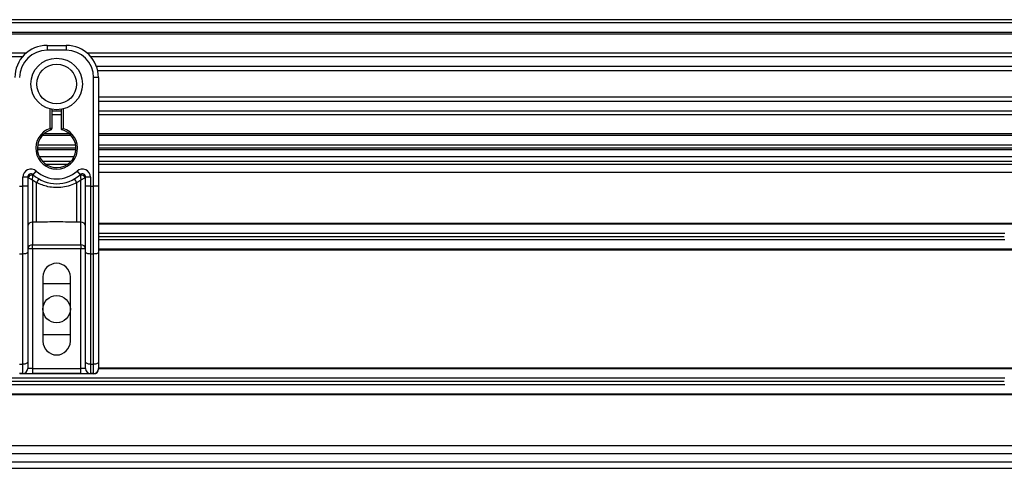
# Model space of a CAD drawing. Header units: millimetres. Extents: x 0 to 420, y 0 to 297.
# Tile 57 of 95: x 147.99 to 157.88, y 230.92 to 235.43. Entities that reach past the tile are written whole.
import ezdxf

# ---------------------------------------------------------------- set-up
doc = ezdxf.new("R2010")
doc.units = ezdxf.units.MM

msp = doc.modelspace()

# ---------------------------------------------------------------- linework, layer by layer
at = {"color": 7, "linetype": 'Continuous', "lineweight": 25}
for p, q in [((219.33318, 235.42532), (57.7784, 235.42532)), ((219.33318, 235.39301), (57.7784, 235.39301)), ((219.33318, 235.29608), (57.7784, 235.29608)), ((219.33318, 235.2796), (57.7784, 235.2796)), ((148.26754, 235.16683), (148.46141, 235.16683)), ((148.26754, 235.16683), (148.26754, 235.11837)), ((148.46141, 235.16683), (148.46141, 235.11837)), ((148.05754, 235.08928), (129.05404, 235.08928)), ((148.46141, 235.11837), (148.26754, 235.11837)), ((206.90963, 235.08928), (148.67141, 235.08928)), ((148.02034, 235.05179), (129.09124, 235.05179)), ((206.87244, 235.05179), (148.7086, 235.05179)), ((206.81638, 234.95523), (148.76467, 234.95523)), ((206.80373, 234.91158), (148.77731, 234.91158)), ((148.73605, 233.75368), (148.73605, 234.84373)), ((148.78452, 234.84373), (148.73605, 234.84373)), ((148.78452, 234.84373), (148.78452, 234.55859)), ((206.79653, 234.64663), (148.78452, 234.64663)), ((206.79653, 234.60298), (148.78452, 234.60298)), ((148.78452, 234.55859), (148.78452, 234.35339)), ((148.29985, 234.33272), (148.29985, 234.52863)), ((148.31601, 234.52501), (148.31601, 234.33272)), ((148.41294, 234.50641), (148.31601, 234.50641)), ((148.41294, 234.46892), (148.31601, 234.46892)), ((148.41294, 234.32059), (148.41294, 234.52501)), ((148.4291, 234.52863), (148.4291, 234.33272)), ((206.79653, 234.50641), (148.78452, 234.50641)), ((206.79653, 234.46892), (148.78452, 234.46892)), ((148.50897, 234.26213), (148.21997, 234.26213)), ((148.49234, 234.27861), (148.23661, 234.27861)), ((148.30482, 234.31734), (148.29985, 234.33272)), ((148.31601, 234.33272), (148.29985, 234.33272)), ((148.78452, 234.35339), (148.78452, 233.75368)), ((206.79653, 234.27861), (148.78452, 234.27861)), ((206.79653, 234.26213), (148.78452, 234.26213)), ((148.55563, 234.16519), (148.17332, 234.16519)), ((206.79653, 234.16519), (148.78452, 234.16519)), ((148.55834, 234.13288), (148.17061, 234.13288)), ((148.55767, 234.11673), (148.17128, 234.11673)), ((206.79653, 234.13288), (148.78452, 234.13288)), ((206.79653, 234.11673), (148.78452, 234.11673)), ((148.18824, 234.05211), (148.54071, 234.05211)), ((148.21997, 234.00364), (148.50897, 234.00364)), ((148.47164, 233.97133), (148.25731, 233.97133)), ((148.78452, 234.05211), (164.99692, 234.05211)), ((148.78452, 234.00364), (164.99692, 234.00364)), ((206.79653, 233.97133), (148.78452, 233.97133)), ((148.12753, 233.86797), (148.15984, 233.90409)), ((148.56911, 233.90409), (148.60142, 233.86797)), ((206.79653, 233.89055), (148.78452, 233.89055)), ((148.02521, 233.75368), (148.02521, 233.84389)), ((148.07368, 233.84389), (148.02521, 233.84389)), ((148.07368, 233.84389), (148.07368, 233.75368)), ((148.07832, 233.84051), (148.07368, 233.84051)), ((148.16239, 233.78784), (148.12214, 233.81227)), ((148.12214, 233.81227), (148.12214, 233.39056)), ((148.16239, 233.39056), (148.16239, 233.78784)), ((148.60681, 233.81227), (148.56656, 233.78784)), ((148.56656, 233.39056), (148.56656, 233.78784)), ((148.60681, 233.39056), (148.60681, 233.81227)), ((148.65527, 233.84051), (148.65063, 233.84051)), ((148.70374, 233.84389), (148.65527, 233.84389)), ((148.65527, 233.75368), (148.65527, 233.84389)), ((148.70374, 233.84389), (148.70374, 233.75368)), ((147.9929, 233.75368), (148.02521, 233.75368)), ((148.07368, 233.75368), (148.02521, 233.75368)), ((148.02521, 233.07092), (148.02521, 233.75368)), ((148.07368, 233.75368), (148.07368, 233.0914)), ((148.65527, 233.0914), (148.65527, 233.75368)), ((148.70374, 233.75368), (148.65527, 233.75368)), ((148.70374, 233.75368), (148.73605, 233.75368)), ((148.70374, 233.75368), (148.70374, 233.07092)), ((148.78452, 233.75368), (148.73605, 233.75368)), ((148.73605, 233.07092), (148.73605, 233.75368)), ((148.78452, 233.75368), (148.78452, 233.0914)), ((148.16239, 233.39056), (148.12214, 233.39056)), ((148.12214, 233.39056), (148.12214, 233.1618)), ((148.60681, 233.39056), (148.56656, 233.39056)), ((148.60681, 233.1618), (148.60681, 233.39056)), ((160.18178, 233.37842), (148.78452, 233.37842)), ((160.17947, 233.37035), (148.78452, 233.37035)), ((157.88617, 233.27664), (148.78452, 233.27664)), ((157.88178, 233.24433), (148.78452, 233.24433)), ((157.88617, 233.21202), (148.78452, 233.21202)), ((148.12214, 233.1221), (148.07368, 233.1221)), ((148.07368, 233.0914), (148.07368, 231.98488)), ((148.12214, 233.1618), (148.60681, 233.1618)), ((148.12214, 233.1221), (148.12214, 233.1618)), ((148.12214, 233.1221), (148.12214, 231.91958)), ((148.60681, 233.1221), (148.12214, 233.1221)), ((148.60681, 233.1618), (148.60681, 233.1221)), ((148.65527, 233.1221), (148.60681, 233.1221)), ((148.60681, 231.91958), (148.60681, 233.1221)), ((148.65527, 231.98488), (148.65527, 233.0914)), ((160.10737, 233.11832), (148.78452, 233.11832)), ((160.10507, 233.11024), (148.78452, 233.11024)), ((148.78452, 233.0914), (148.78452, 231.98488)), ((148.02521, 233.07092), (147.9929, 233.07092)), ((148.02521, 231.9644), (148.02521, 233.07092)), ((148.73605, 233.07092), (148.70374, 233.07092)), ((148.70374, 233.07092), (148.70374, 231.9644)), ((148.73605, 231.9644), (148.73605, 233.07092)), ((148.22715, 232.84045), (148.22715, 232.19423)), ((148.5018, 232.19423), (148.5018, 232.84045)), ((148.22715, 232.77582), (148.5018, 232.77582)), ((148.5018, 232.25885), (148.22715, 232.25885)), ((147.9929, 231.9644), (148.02521, 231.9644)), ((148.02521, 231.87112), (148.02521, 231.9644)), ((148.07368, 231.98488), (148.07368, 231.91958)), ((148.12214, 231.91958), (148.07368, 231.91958)), ((148.12214, 231.91958), (148.12214, 231.87112)), ((148.12214, 231.91958), (148.60681, 231.91958)), ((148.65527, 231.91958), (148.60681, 231.91958)), ((148.60681, 231.87112), (148.60681, 231.91958)), ((148.65527, 231.91958), (148.65527, 231.98488)), ((148.70374, 231.9644), (148.73605, 231.9644)), ((148.70374, 231.9644), (148.70374, 231.87112)), ((148.73605, 231.87112), (148.73605, 231.9644)), ((159.895, 231.91635), (148.78441, 231.91635)), ((148.78452, 231.98488), (148.78452, 231.91958)), ((159.89583, 231.92443), (148.78452, 231.92443)), ((157.88617, 231.82265), (139.39588, 231.82265)), ((157.88178, 231.79034), (139.39588, 231.79034)), ((148.02521, 231.87112), (147.9929, 231.87112)), ((147.99318, 231.87112), (147.99318, 231.86704)), ((148.73577, 231.86704), (147.99318, 231.86704)), ((148.02521, 231.87112), (148.12214, 231.87112)), ((148.60681, 231.87112), (148.12214, 231.87112)), ((148.60681, 231.87112), (148.70374, 231.87112)), ((148.73605, 231.87112), (148.70374, 231.87112)), ((148.73577, 231.87112), (148.73577, 231.86704)), ((157.88617, 231.75803), (139.39588, 231.75803)), ((159.8756, 231.66433), (139.39588, 231.66433)), ((159.8753, 231.65625), (139.39588, 231.65625)), ((159.86769, 231.14412), (139.39588, 231.14412)), ((159.87201, 231.06334), (139.39588, 231.06334)), ((139.39588, 230.98257), (159.87487, 230.98257)), ((139.39588, 230.91794), (159.87994, 230.91794))]:
    msp.add_line(p, q, dxfattribs=at)
at = {"color": 7, "linetype": 'Continuous', "lineweight": 25, "flags": 128}
for points in [[(148.07368, 233.0914), (148.07274, 233.08741), (148.06999, 233.08356), (148.06551, 233.08002), (148.05948, 233.07692), (148.05214, 233.07437), (148.04376, 233.07248), (148.03466, 233.07131), (148.02521, 233.07092)], [(148.70374, 233.07092), (148.69428, 233.07131), (148.68519, 233.07248), (148.67681, 233.07437), (148.66947, 233.07692), (148.66344, 233.08002), (148.65896, 233.08356), (148.6562, 233.08741), (148.65527, 233.0914)], [(148.78452, 233.0914), (148.78359, 233.08741), (148.78083, 233.08356), (148.77635, 233.08002), (148.77032, 233.07692), (148.76298, 233.07437), (148.7546, 233.07248), (148.74551, 233.07131), (148.73605, 233.07092)], [(148.07368, 231.98488), (148.07274, 231.98088), (148.06999, 231.97704), (148.06551, 231.9735), (148.05948, 231.9704), (148.05214, 231.96785), (148.04376, 231.96596), (148.03466, 231.96479), (148.02521, 231.9644)], [(148.70374, 231.9644), (148.69428, 231.96479), (148.68519, 231.96596), (148.67681, 231.96785), (148.66947, 231.9704), (148.66344, 231.9735), (148.65896, 231.97704), (148.6562, 231.98088), (148.65527, 231.98488)], [(148.78452, 231.98488), (148.78359, 231.98088), (148.78083, 231.97704), (148.77635, 231.9735), (148.77032, 231.9704), (148.76298, 231.96785), (148.7546, 231.96596), (148.74551, 231.96479), (148.73605, 231.9644)]]:
    msp.add_lwpolyline(points, dxfattribs=at)
at = {"color": 7, "linetype": 'Continuous', "lineweight": 25}
for centre, radius in [((148.36447, 234.7791), 0.25867), ((148.36447, 234.7791), 0.19897), ((148.36447, 232.51734), 0.13732)]:
    msp.add_circle(centre, radius, dxfattribs=at)
for centre, radius, start, end in [((148.26754, 234.84373), 0.32311, 90, 180), ((148.46141, 234.84373), 0.32311, 0, 90), ((148.26754, 234.84373), 0.27464, 90, 180), ((148.46141, 234.84373), 0.27464, 0, 90), ((148.36447, 234.13288), 0.21002, 107.920213, 72.079787), ((148.36447, 234.13288), 0.19387, 107.920213, 75.522488), ((148.29985, 234.33272), 0.01616, 287.920213, 0), ((148.10599, 233.84389), 0.08078, 48.189685, 180), ((148.10599, 233.84389), 0.03231, 48.189685, 180), ((148.10599, 233.84389), 0.03231, 48.190689, 179.99948), ((148.36447, 234.13288), 0.35542, 228.189685, 311.810315), ((148.36447, 234.13288), 0.30695, 228.189685, 311.810315), ((148.62296, 233.84389), 0.08078, 0, 131.810315), ((148.62296, 233.84389), 0.03231, 0, 131.810315), ((148.62296, 233.84389), 0.03231, 0.00052, 131.809311), ((148.11603, 233.82204), 0.04199, 75.207531, 153.906305), ((148.36296, 233.68403), 0.22585, 141.327049, 152.635406), ((148.36598, 233.68403), 0.22585, 27.364594, 38.672951), ((148.61292, 233.82204), 0.04199, 26.093695, 104.792469), ((148.11816, 233.34599), 0.04475, 84.888926, 173.756454), ((148.61079, 233.34599), 0.04475, 6.243546, 95.111074), ((148.11816, 233.11723), 0.04475, 84.888926, 173.756454), ((148.61079, 233.11723), 0.04475, 6.243546, 95.111074), ((148.36447, 232.84045), 0.13732, 0, 180), ((148.36447, 232.19423), 0.13732, 180, 0), ((148.02521, 231.91958), 0.04847, 270, 0), ((148.70374, 231.91958), 0.04847, 180, 270), ((148.73605, 231.91958), 0.04847, 270, 0)]:
    msp.add_arc(centre, radius, start, end, dxfattribs=at)
msp.add_ellipse((148.73577, 231.91551), major_axis=(0.03427, 0.03427), ratio=0.9999746, start_param=3.9270289, end_param=5.4977491, dxfattribs=at)
for points, knots in [([(148.41294, 234.32059), (148.41307, 234.3207), (148.41333, 234.3209), (148.41532, 234.32243), (148.41834, 234.32473), (148.42268, 234.328), (148.42647, 234.3308), (148.42873, 234.33245), (148.42906, 234.33269), (148.4291, 234.33272)], [0, 0, 0, 0, 0.1619499, 0.3233619, 0.4972773, 0.7062892, 0.9573608, 0.9948044, 1, 1, 1, 1]), ([(148.12753, 233.86797), (148.12752, 233.86793), (148.12748, 233.8678), (148.12725, 233.86628), (148.12691, 233.86379), (148.12675, 233.86264)], [0, 0, 0, 0, 0.1978945, 0.6297578, 1, 1, 1, 1]), ([(148.60142, 233.86797), (148.60145, 233.86785), (148.6015, 233.86759), (148.60179, 233.86563), (148.60208, 233.86352), (148.60219, 233.86264)], [0, 0, 0, 0, 0.3358482, 0.722383, 1, 1, 1, 1]), ([(148.07832, 233.84051), (148.07733, 233.84123), (148.07519, 233.84278), (148.07386, 233.84376), (148.07372, 233.84386), (148.07368, 233.84389)], [0, 0, 0, 0, 0.3727547, 0.8035537, 1, 1, 1, 1]), ([(148.12214, 233.81227), (148.12207, 233.81231), (148.12195, 233.81239), (148.12176, 233.8125), (148.12156, 233.81263), (148.12124, 233.81282), (148.12077, 233.81311), (148.12003, 233.81356), (148.11891, 233.81426), (148.11718, 233.81532), (148.11448, 233.81699), (148.11015, 233.81968), (148.10214, 233.82469), (148.09433, 233.8297), (148.08516, 233.83576), (148.08124, 233.83848), (148.07832, 233.84051)], [0, 0, 0, 0, 0.0041906, 0.0068565, 0.010501, 0.0160828, 0.0246331, 0.0377369, 0.0578443, 0.0887963, 0.1368222, 0.212883, 0.3405739, 0.6117157, 0.7098737, 1, 1, 1, 1]), ([(148.12214, 233.81227), (148.12215, 233.81235), (148.12216, 233.81253), (148.12217, 233.81281), (148.12219, 233.81315), (148.12222, 233.81364), (148.12226, 233.81441), (148.12233, 233.8156), (148.12244, 233.81747), (148.12263, 233.82043), (148.12296, 233.8253), (148.12369, 233.83472), (148.12457, 233.844), (148.12575, 233.85478), (148.12632, 233.85928), (148.12675, 233.86264)], [0, 0, 0, 0, 0.004266, 0.0088901, 0.0138063, 0.0214465, 0.0333306, 0.0518502, 0.0808258, 0.1265764, 0.2004509, 0.327518, 0.6126852, 0.71116, 1, 1, 1, 1]), ([(148.56656, 233.78784), (148.54423, 233.77765), (148.49893, 233.75698), (148.42592, 233.74059), (148.35083, 233.73642), (148.26043, 233.74628), (148.1997, 233.77202), (148.16239, 233.78784)], [0, 0, 0, 0, 0.1753478, 0.3555794, 0.5310184, 0.7118811, 1, 1, 1, 1]), ([(148.60219, 233.86264), (148.60263, 233.85928), (148.6032, 233.85478), (148.60438, 233.844), (148.60526, 233.83472), (148.60598, 233.8253), (148.60632, 233.82043), (148.6065, 233.81747), (148.60662, 233.8156), (148.60669, 233.81441), (148.60673, 233.81364), (148.60676, 233.81315), (148.60678, 233.81281), (148.60679, 233.81253), (148.6068, 233.81235), (148.60681, 233.81227)], [0, 0, 0, 0, 0.28884, 0.3873148, 0.672482, 0.7995491, 0.8734236, 0.9191742, 0.9481498, 0.9666694, 0.9785535, 0.9861937, 0.9911099, 0.995734, 1, 1, 1, 1]), ([(148.65063, 233.84051), (148.6477, 233.83848), (148.64379, 233.83576), (148.63462, 233.8297), (148.62681, 233.82469), (148.6188, 233.81968), (148.61446, 233.81699), (148.61177, 233.81532), (148.61004, 233.81426), (148.60891, 233.81356), (148.60818, 233.81311), (148.6077, 233.81282), (148.60739, 233.81263), (148.60718, 233.8125), (148.607, 233.81239), (148.60688, 233.81231), (148.60681, 233.81227)], [0, 0, 0, 0, 0.2901263, 0.3882843, 0.6594261, 0.787117, 0.8631778, 0.9112037, 0.9421557, 0.9622631, 0.9753669, 0.9839172, 0.989499, 0.9931435, 0.9958094, 1, 1, 1, 1]), ([(148.65527, 233.84389), (148.65516, 233.8438), (148.65491, 233.84363), (148.6532, 233.84237), (148.65139, 233.84106), (148.65063, 233.84051)], [0, 0, 0, 0, 0.3336844, 0.7201517, 1, 1, 1, 1]), ([(148.56656, 233.39056), (148.49107, 233.39202), (148.35633, 233.39463), (148.22162, 233.3918), (148.16239, 233.39056)], [0, 0, 0, 0, 0.5602827, 1, 1, 1, 1])]:
    msp.add_open_spline(points, degree=3, knots=knots, dxfattribs=at)

doc.saveas('drawing.dxf')
